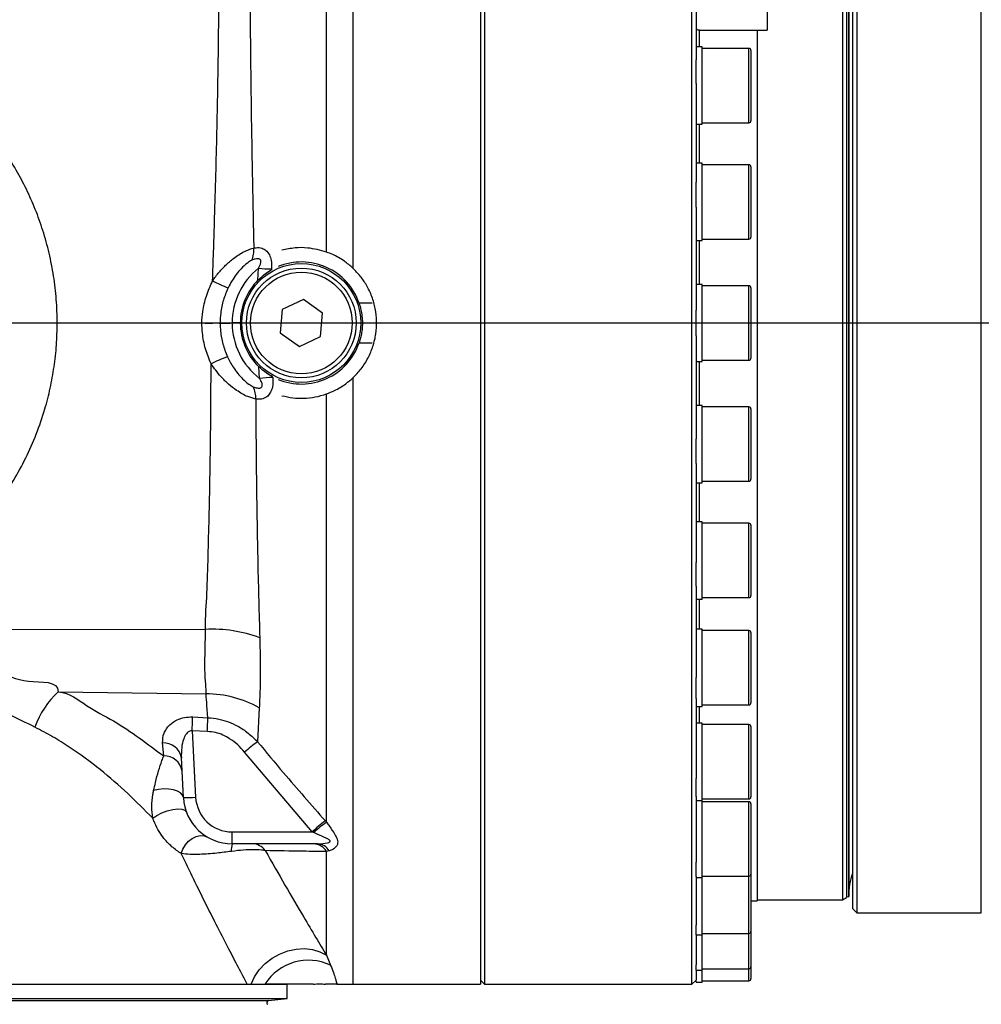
# Model space of a CAD drawing. Extents: x 0 to 16820, y 0 to 11880.
# Tile 76 of 84: x 11017 to 11253, y 6234 to 6476. Entities that reach past the tile are written whole.
import ezdxf

# ---------------------------------------------------------------- set-up
doc = ezdxf.new("R2010")
doc.units = 0
doc.header["$LTSCALE"] = 20
doc.layers.get('0').update_dxf_attribs({"linetype": 'CONTINUOUS'})
doc.styles.add('SLDTEXTSTYLE0', font='TXT', dxfattribs={"width": 0.605})
doc.dimstyles.new('SLDDIMSTYLE0', dxfattribs={"dimtxt": 100, "dimasz": 100, "dimexe": 0, "dimexo": 0.0625, "dimgap": 25, "dimtad": 1, "dimdec": 1, "dimrnd": 1e-09, "dimzin": 12, "dimtxsty": 'SLDTEXTSTYLE0', "dimsah": 1, "dimcen": 0, "dimazin": 3, "dimtfac": 1, "dimtofl": 0, "dimtmove": 0, "dimatfit": 3, "dimtolj": 1, "dimtzin": 12})
doc.dimstyles.new('SLDDIMSTYLE1', dxfattribs={"dimtxt": 100, "dimasz": 100, "dimexe": 0, "dimexo": 0.0625, "dimgap": 25, "dimtad": 1, "dimdec": 4, "dimlfac": 20, "dimzin": 12, "dimtxsty": 'SLDTEXTSTYLE0', "dimsah": 1, "dimcen": 0.09, "dimadec": 1, "dimazin": 3, "dimtfac": 1, "dimtofl": 0, "dimtmove": 0, "dimatfit": 3, "dimtolj": 1, "dimtzin": 12})

# ---------------------------------------------------------------- blocks, each defined once
blk = doc.blocks.new('_D_1')
at = {"color": 7, "linetype": 'CONTINUOUS'}
blk.add_line((11867.49, 8642.4), (8366, 6401.82), dxfattribs=at)
blk.add_solid([(11867.49, 8642.4), (11775.17, 8601.13), (11791.34, 8575.86)], dxfattribs=at)
at = {"color": 7, "linetype": 'CONTINUOUS', "insert": (9875.65, 7520.81), "char_height": 100, "attachment_point": 1, "rotation": 32.6149, "style": 'SLDTEXTSTYLE0'}
blk.add_mtext('R4157', dxfattribs=at)
blk = doc.blocks.new('_D_2')
at = {"color": 7, "linetype": 'CONTINUOUS'}
for p, q in [((4232.76, 7130.62), (3693.35, 7225.73)), ((8406, 6401.82), (13110.72, 6401.82))]:
    blk.add_line(p, q, dxfattribs=at)
blk.add_arc((8366, 6401.82), 4714.73, 0, 170, dxfattribs=at)
for points in [[(3722.9, 7220.52), (3756.05, 7316.05), (3726.56, 7321.58)], [(13080.72, 6401.82), (13094.66, 6501.97), (13064.66, 6501.66)]]:
    blk.add_solid(points, dxfattribs=at)
at = {"color": 7, "linetype": 'CONTINUOUS', "insert": (8646.6, 11239.4), "char_height": 100, "attachment_point": 1, "rotation": 355, "style": 'SLDTEXTSTYLE0'}
blk.add_mtext('170°', dxfattribs=at)
blk = doc.blocks.new('_D_3')
at = {"color": 7, "linetype": 'CONTINUOUS'}
for p, q in [((8406, 6401.82), (13085.4, 6401.82)), ((4232.76, 5673.02), (3718.3, 5582.3))]:
    blk.add_line(p, q, dxfattribs=at)
blk.add_arc((8366, 6401.82), 4689.4, 190, 0, dxfattribs=at)
for points in [[(13055.4, 6401.82), (13039.33, 6301.99), (13069.33, 6301.67)], [(3747.84, 5587.51), (3751.51, 5486.46), (3781, 5491.99)]]:
    blk.add_solid(points, dxfattribs=at)
at = {"color": 7, "linetype": 'CONTINUOUS', "insert": (8621.93, 1846.3), "char_height": 100, "attachment_point": 1, "rotation": 5, "style": 'SLDTEXTSTYLE0'}
blk.add_mtext('170°', dxfattribs=at)

msp = doc.modelspace()

# ---------------------------------------------------------------- linework, layer by layer
at = {"color": 8, "linetype": 'CONTINUOUS'}
for p, q in [((11092.2087146, 6419.2457309), (11092.2087146, 6563.4802429)), ((11098.6367179, 6564.3197893), (11098.6367179, 6415.328604)), ((11253.1128837, 6401.8197952), (11253.1128837, 6546.819791)), ((11220.0916721, 6260.8447073), (11220.0916721, 6504.2497738)), ((11183.7969733, 6473.8298951), (11183.7969733, 6469.6790202)), ((11195.996852, 6451.7393781), (11195.996852, 6469.3140163)), ((11195.996852, 6451.0440192), (11195.996852, 6451.7393781)), ((11183.7969733, 6450.6790189), (11183.7969733, 6441.0710706)), ((11195.996852, 6422.4360695), (11195.996852, 6440.7060704)), ((11183.7969733, 6422.0710693), (11183.7969733, 6411.3197949)), ((11075.3022147, 6412.3376532), (11075.4559947, 6415.2619474)), ((11078.6698772, 6415.0980635), (11078.657241, 6414.9013812)), ((11195.996852, 6392.6847948), (11195.996852, 6410.9547956)), ((11066.0313083, 6401.7929853), (11066.0310699, 6401.793018)), ((11253.1128837, 6256.8197994), (11253.1128837, 6401.8197952)), ((11075.7425739, 6388.208432), (11075.5303813, 6391.0749982)), ((11183.7969733, 6392.3197955), (11183.7969733, 6381.5685211)), ((11078.9462043, 6388.5802392), (11078.9564563, 6388.4610579)), ((11098.6367179, 6388.3109864), (11098.6367179, 6239.3198012)), ((11092.2087146, 6279.1112511), (11092.2087146, 6384.3938595)), ((11195.996852, 6362.9335201), (11195.996852, 6381.2035209)), ((11183.7969733, 6362.5685199), (11183.7969733, 6352.9605715)), ((11195.996852, 6334.3255742), (11195.996852, 6352.5955713)), ((11183.7969733, 6333.9605702), (11183.7969733, 6326.5953361)), ((10974.2413474, 6326.5477492), (11062.4350024, 6326.529987)), ((11195.996852, 6307.9603313), (11195.996852, 6326.2303321)), ((11026.2409164, 6311.2079351), (11062.6059486, 6310.6903358)), ((11075.6522132, 6307.2514309), (11075.2204372, 6298.9056109)), ((11183.7969733, 6307.5953348), (11183.7969733, 6303.4860118)), ((11059.2916919, 6305.0076289), (11063.0227042, 6304.8056437)), ((11062.8884746, 6301.4298154), (11059.1546012, 6301.5768974)), ((11059.1546012, 6301.5768974), (11060.0093318, 6285.2702437)), ((11195.996852, 6284.8510145), (11195.996852, 6303.1210078)), ((11052.1672679, 6295.4051717), (11051.8847419, 6298.5994963)), ((11088.6436416, 6276.7412661), (11072.0063163, 6296.3623478)), ((11195.996852, 6265.8856808), (11195.996852, 6284.1556816)), ((11091.8577624, 6279.5134781), (11092.2087146, 6279.1112511)), ((11068.996997, 6276.7412661), (11088.6436416, 6276.7412661)), ((11068.996997, 6273.8197891), (11068.996997, 6276.7412661)), ((11088.9948322, 6276.5888421), (11088.6436416, 6276.7412661)), ((11092.8731872, 6272.0884381), (11092.2087146, 6271.8980311)), ((11092.2087146, 6246.4127688), (11092.2087146, 6271.8980311)), ((11195.996852, 6251.7931609), (11195.996852, 6265.8856808)), ((11195.996852, 6243.1150375), (11195.996852, 6251.7931609)), ((11092.2087146, 6246.4127688), (11093.1805087, 6243.9676969)), ((11195.996852, 6240.1847987), (11195.996852, 6243.1150375)), ((10853.5934402, 6235.3167681), (11077.9419852, 6235.3167681))]:
    msp.add_line(p, q, dxfattribs=at)
at = {"color": 7, "linetype": 'CONTINUOUS'}
for p, q in [((11218.9968539, 6504.2497738), (11218.9968539, 6260.0698023)), ((11219.9970199, 6504.2497738), (11219.9970199, 6260.6471477)), ((11220.5668403, 6504.2497738), (11220.5668403, 6260.8679532)), ((11220.5668403, 6260.8197926), (11220.5668403, 6504.2497738)), ((11221.4969112, 6257.8198014), (11221.4969112, 6504.2497738)), ((11222.4968387, 6504.2497738), (11222.4968387, 6256.8197994)), ((11130.9970332, 6483.7115927), (11130.9970332, 6239.3198012)), ((11181.9969131, 6239.3198012), (11181.9969131, 6483.7115927)), ((11182.9968406, 6483.7229548), (11182.9968406, 6466.503024)), ((11200.4970027, 6481.0332878), (11200.4970027, 6473.8197921)), ((11129.9968673, 6480.1696388), (11129.9968673, 6239.3198012)), ((11183.9970065, 6473.8197921), (11200.4970027, 6473.8197921)), ((11197.9969455, 6473.8197921), (11197.9969455, 6259.8197906)), ((11184.4969703, 6469.6790202), (11182.9968406, 6469.6790202)), ((11184.4969703, 6450.6790189), (11184.4969703, 6469.6790202)), ((11195.996852, 6469.3140163), (11184.4969703, 6469.3140163)), ((11196.4968158, 6468.8140152), (11196.4968158, 6452.2013178)), ((11182.9968406, 6460.7201031), (11182.9968406, 6466.503024)), ((11182.9968406, 6460.7201031), (11182.9968406, 6436.3905227)), ((11196.4968158, 6452.2013178), (11196.4968158, 6451.5440202)), ((11182.9968406, 6450.6790189), (11184.4969703, 6450.6790189)), ((11184.4969703, 6451.0440192), (11195.996852, 6451.0440192)), ((11184.4969703, 6441.0710706), (11182.9968406, 6441.0710706)), ((11184.4969703, 6422.0710693), (11184.4969703, 6441.0710706)), ((11195.996852, 6440.7060704), (11184.4969703, 6440.7060704)), ((11196.4968158, 6440.2060694), (11196.4968158, 6423.1019875)), ((11182.9968406, 6430.2514082), (11182.9968406, 6436.3905227)), ((11182.9968406, 6430.2514082), (11182.9968406, 6404.9494889)), ((11184.4969703, 6422.4360695), (11195.996852, 6422.4360695)), ((11196.4968158, 6423.1019875), (11196.4968158, 6422.9360687)), ((11182.9968406, 6422.0710693), (11184.4969703, 6422.0710693)), ((11184.4969703, 6411.3197949), (11182.9968406, 6411.3197949)), ((11184.4969703, 6392.3197955), (11184.4969703, 6411.3197949)), ((11195.996852, 6410.9547956), (11184.4969703, 6410.9547956)), ((11196.4968158, 6410.4547946), (11196.4968158, 6393.1847949)), ((11086.4892913, 6407.57226), (11081.2612487, 6405.1224795)), ((11091.2249995, 6404.2695757), (11086.4892913, 6407.57226)), ((11103.4282161, 6406.6942184), (11100.1828624, 6406.6942184)), ((11081.2612487, 6405.1224795), (11080.7689143, 6399.3700148)), ((11090.7324268, 6398.5171109), (11091.2249995, 6404.2695757)), ((11182.9968406, 6398.6901015), (11182.9968406, 6404.9494889)), ((11025.9970142, 6401.8197952), (11061.5585757, 6401.8197952)), ((11061.5585757, 6401.8197952), (11061.559291, 6401.8197952)), ((11068.9972354, 6401.8197952), (11068.996997, 6401.8197952)), ((11070.996852, 6401.8197952), (11068.9972354, 6401.8197952)), ((11080.7689143, 6399.3700148), (11085.5046226, 6396.0673305)), ((11085.5046226, 6396.0673305), (11090.7324268, 6398.5171109)), ((11182.9968406, 6398.6901015), (11182.9968406, 6373.3881822)), ((11100.1828624, 6396.9453721), (11103.4282161, 6396.9453721)), ((11182.9968406, 6392.3197955), (11184.4969703, 6392.3197955)), ((11184.4969703, 6392.6847948), (11195.996852, 6392.6847948)), ((11184.4969703, 6381.5685211), (11182.9968406, 6381.5685211)), ((11184.4969703, 6381.3859819), (11184.4969703, 6381.5685211)), ((11184.4969703, 6362.5685199), (11184.4969703, 6381.3859819)), ((11195.996852, 6381.2035209), (11184.4969703, 6381.2035209)), ((11196.4968158, 6380.7035217), (11196.4968158, 6363.4335211)), ((11182.9968406, 6367.2490677), (11182.9968406, 6373.3881822)), ((11182.9968406, 6367.2490677), (11182.9968406, 6342.9194874)), ((11182.9968406, 6362.5685199), (11184.4969703, 6362.5685199)), ((11184.4969703, 6362.9335201), (11195.996852, 6362.9335201)), ((11184.4969703, 6352.9605715), (11182.9968406, 6352.9605715)), ((11184.4969703, 6352.2374256), (11184.4969703, 6352.9605715)), ((11195.996852, 6352.5955713), (11184.4969703, 6352.5955713)), ((11184.4969703, 6333.9605702), (11184.4969703, 6352.2374256)), ((11196.4968158, 6352.0955703), (11196.4968158, 6334.8255752)), ((11182.9968406, 6337.1365665), (11182.9968406, 6342.9194874)), ((11182.9968406, 6337.1365665), (11182.9968406, 6314.7142975)), ((11182.9968406, 6333.9605702), (11184.4969703, 6333.9605702)), ((11184.4969703, 6334.3255742), (11195.996852, 6334.3255742)), ((11184.4969703, 6326.5953361), (11182.9968406, 6326.5953361)), ((11184.4969703, 6324.9942957), (11184.4969703, 6326.5953361)), ((11195.996852, 6326.2303321), (11184.4969703, 6326.2303321)), ((11196.4968158, 6325.7303311), (11196.4968158, 6308.4603323)), ((11184.4969703, 6307.5953348), (11184.4969703, 6324.9942957)), ((11182.9968406, 6309.5098062), (11182.9968406, 6314.7142975)), ((11182.9968406, 6309.5098062), (11182.9968406, 6289.8565231)), ((11182.9968406, 6307.5953348), (11184.4969703, 6307.5953348)), ((11184.4969703, 6307.9603313), (11195.996852, 6307.9603313)), ((11184.4969703, 6303.4860118), (11182.9968406, 6303.4860118)), ((11184.4969703, 6300.7035254), (11184.4969703, 6303.4860118)), ((11195.996852, 6303.1210078), (11184.4969703, 6303.1210078)), ((11196.4968158, 6302.6210143), (11196.4968158, 6285.351008)), ((11184.4969703, 6284.4860105), (11184.4969703, 6300.7035254)), ((11057.013364, 6285.1917668), (11056.500764, 6294.9730529)), ((11182.9968406, 6285.4304685), (11182.9968406, 6289.8565231)), ((11182.9968406, 6285.4304685), (11182.9968406, 6269.3014292)), ((11182.9968406, 6284.4860105), (11184.4969703, 6284.4860105)), ((11184.4969703, 6284.8510145), (11195.996852, 6284.8510145)), ((11184.4969703, 6280.298598), (11184.4969703, 6284.4860105)), ((11195.996852, 6284.1556816), (11184.4969703, 6284.1556816)), ((11196.4968158, 6283.6556806), (11196.4968158, 6266.3856743)), ((11184.4969703, 6265.5206768), (11184.4969703, 6280.298598)), ((11089.9911834, 6273.8197891), (11068.996997, 6273.8197891)), ((11182.9968406, 6265.8239006), (11182.9968406, 6269.3014292)), ((11182.9968406, 6265.8239006), (11182.9968406, 6253.8389562)), ((11182.9968406, 6265.5206768), (11184.4969703, 6265.5206768)), ((11184.4969703, 6265.8856808), (11195.996852, 6265.8856808)), ((11184.4969703, 6264.5636646), (11184.4969703, 6265.5206768)), ((11196.4968158, 6266.3856743), (11196.4968158, 6252.2931694)), ((11184.4969703, 6251.4281718), (11184.4969703, 6264.5636646)), ((11218.9968539, 6260.0698023), (11219.9970199, 6260.6471477)), ((11220.0916721, 6260.8447073), (11220.5668403, 6260.8197926)), ((11196.4968158, 6259.8197906), (11197.9969455, 6259.8197906)), ((11197.9969455, 6260.0698023), (11218.9968539, 6260.0698023)), ((11221.4969112, 6257.8198014), (11222.4968387, 6256.8197994)), ((11222.4968387, 6256.8197994), (11253.1128837, 6256.8197994)), ((11182.9968406, 6251.4435945), (11182.9968406, 6253.8389562)), ((11182.9968406, 6251.4281718), (11184.4969703, 6251.4281718)), ((11182.9968406, 6251.4281718), (11182.9968406, 6244.0632878)), ((11184.4969703, 6251.7931609), (11195.996852, 6251.7931609)), ((11184.4969703, 6242.7500336), (11184.4969703, 6251.4281718)), ((11196.4968158, 6252.2065489), (11196.4968158, 6243.615046)), ((11182.9968406, 6242.7500336), (11182.9968406, 6244.0632878)), ((11196.4968158, 6243.615046), (11196.4968158, 6240.6847923)), ((11182.9968406, 6242.7500336), (11184.4969703, 6242.7500336)), ((11182.9968406, 6242.7500336), (11182.9968406, 6240.3501271)), ((11184.4969703, 6243.1150375), (11195.996852, 6243.1150375)), ((11184.4969703, 6239.8197947), (11184.4969703, 6242.7500336)), ((10842.9237319, 6239.3198012), (11082.4969722, 6239.3198012)), ((11082.4969722, 6235.8198015), (11082.4969722, 6239.3198012)), ((11098.6367179, 6239.3198012), (11129.9968673, 6239.3198012)), ((11129.9968673, 6240.3197883), (11130.9970332, 6239.3198012)), ((11130.9970332, 6239.3198012), (11181.9969131, 6239.3198012)), ((11181.9969131, 6239.3198012), (11182.9968406, 6240.3197883)), ((11182.9968406, 6239.8197947), (11182.9968406, 6240.3197883)), ((11182.9968406, 6239.8197947), (11184.4969703, 6239.8197947)), ((11184.4969703, 6240.1847987), (11195.996852, 6240.1847987)), ((10851.6150428, 6235.8198015), (11082.4969722, 6235.8198015)), ((11077.9419852, 6235.3167681), (11082.4969722, 6235.8198015))]:
    msp.add_line(p, q, dxfattribs=at)
at = {"color": 7, "linetype": 'CONTINUOUS', "flags": 128}
for points in [[(11182.9968406, 6474.3197931), (11183.0161525, 6474.2222501), (11183.0731345, 6474.1284548), (11183.1654025, 6474.0420131), (11183.289857, 6473.9662407), (11183.4412528, 6473.9040582), (11183.6143447, 6473.8578571), (11183.8017417, 6473.8294034), (11183.9970065, 6473.8197921)], [(11219.9970199, 6260.8653305), (11220.0363589, 6260.8527987), (11220.0916721, 6260.8447073)]]:
    msp.add_lwpolyline(points, dxfattribs=at)
at = {"color": 8, "linetype": 'CONTINUOUS', "flags": 128}
for points in [[(11059.1546012, 6301.5768974), (11059.1736747, 6302.0546435), (11059.1922713, 6302.5267942), (11059.2106296, 6302.9890133), (11059.228511, 6303.4370391), (11059.2456771, 6303.8667588), (11059.262128, 6304.2742236), (11059.2773868, 6304.6556859), (11059.2916919, 6305.0076289)], [(11062.8884746, 6301.4298154), (11062.9068328, 6301.8979205), (11062.925191, 6302.3607431), (11062.9430724, 6302.8141929), (11062.960477, 6303.2542689), (11062.9774047, 6303.6770894), (11062.9933788, 6304.0789215), (11063.0086375, 6304.4562115), (11063.0227042, 6304.8056437)], [(11057.013364, 6285.1917668), (11056.8223907, 6285.7781871), (11056.3238574, 6286.3102926), (11055.5494739, 6286.754012), (11054.5493079, 6287.080936), (11053.3872558, 6287.2701137), (11052.1374656, 6287.3094304), (11050.8802844, 6287.1963827), (11049.6960593, 6286.9381978)], [(11049.4757606, 6280.094981), (11050.4859401, 6280.8079495), (11051.7073585, 6281.4417182), (11053.0408336, 6281.9448186), (11054.377885, 6282.2763546), (11055.6100322, 6282.4094071), (11056.6371394, 6282.3331578), (11057.3755218, 6282.0538057), (11057.7655746, 6281.5940379)], [(11056.4990951, 6271.4093922), (11056.9067908, 6272.5248186), (11057.5171424, 6273.5606132), (11058.2948638, 6274.4568883), (11059.1948939, 6275.1618473), (11060.1652576, 6275.6347059), (11061.1496879, 6275.8481352), (11062.0912028, 6275.7897823), (11062.9356815, 6275.4630296)], [(11073.6392451, 6239.3198012), (11074.4868232, 6241.1342262), (11075.6550742, 6242.8346722), (11077.1063281, 6244.3666606), (11078.7943317, 6245.6811218), (11080.6649638, 6246.7359452), (11082.6583816, 6247.4973349), (11084.7104503, 6247.9409127), (11086.7558433, 6248.0524628), (11088.728757, 6247.8284238), (11090.5660106, 6247.2759484), (11092.2087146, 6246.4127688)]]:
    msp.add_lwpolyline(points, dxfattribs=at)
at = {"color": 8, "linetype": 'CONTINUOUS'}
msp.add_circle((11085.9969283, 6401.8197952), 14.6, dxfattribs=at)
at = {"color": 7, "linetype": 'CONTINUOUS'}
for radius in [13.5, 12.5]:
    msp.add_circle((11085.9969283, 6401.8197952), radius, dxfattribs=at)
for centre, radius, start, end in [((8365.9969283, 6401.8197952), 4157, 190, 170), ((11195.9969283, 6468.8140187), 0.5, 0.000000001, 90), ((11195.9969283, 6451.5440187), 0.5, 270, 359.999999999), ((11195.9969283, 6440.2060693), 0.5, 0.000000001, 90), ((11195.9969283, 6422.9360693), 0.5, 270, 359.999999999), ((11085.9969283, 6401.8197952), 15, 18.963244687, 112.483841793), ((11085.9969283, 6401.8197952), 15, 135.477399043, 180), ((11195.9969283, 6410.4547952), 0.5, 0.000000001, 90), ((11085.9969283, 6401.8197952), 15, 180, 225.751467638), ((11085.9969283, 6401.8197952), 15, 247.516158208, 341.036755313), ((11195.9969283, 6393.1847952), 0.5, 270, 359.999999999), ((11195.9969283, 6380.7035211), 0.5, 0.000000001, 90), ((11195.9969283, 6363.4335211), 0.5, 270, 359.999999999), ((11195.9969283, 6352.0955718), 0.5, 0.000000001, 90), ((11195.9969283, 6334.8255718), 0.5, 270, 359.999999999), ((11195.9969283, 6325.7303347), 0.5, 0.000000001, 90), ((11195.9969283, 6308.4603347), 0.5, 270, 359.999999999), ((11195.9969283, 6302.6210111), 0.5, 0.000000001, 90), ((11068.9969283, 6285.8197952), 12, 183, 270), ((11195.9969283, 6285.3510111), 0.5, 270, 359.999999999), ((11195.9969283, 6283.6556793), 0.5, 0.000000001, 90), ((11195.9969283, 6266.3856793), 0.5, 270, 359.999999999), ((11195.9969283, 6252.2931665), 0.5, 270, 359.999999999), ((11195.9969283, 6243.61504), 0.5, 270, 359.999999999), ((11195.9969283, 6240.6847952), 0.5, 270, 359.999999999), ((11077.9969283, 6234.8197952), 0.5, 96.301957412, 242.846875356)]:
    msp.add_arc(centre, radius, start, end, dxfattribs=at)
at = {"color": 8, "linetype": 'CONTINUOUS'}
for centre, radius, start, end in [((11068.5445669, 6419.6635644), 5.7949922, 335.16196698, 5.703562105), ((11085.9969283, 6401.9244937), 17, 128.320360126, 180.352871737), ((11082.8746106, 6529.1511698), 114.1305868, 266.273082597, 267.888664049), ((11087.3245012, 6458.771267), 52.0273462, 243.578452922, 248.190161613), ((11085.9969283, 6401.767438), 17, 179.823538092, 232.900442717), ((11090.3913182, 6335.0915845), 62.6495621, 111.10945508, 115.108391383), ((11068.8520976, 6383.5232108), 5.9440526, 356.24887871, 26.241315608), ((11095.2448098, 6160.6725283), 228.3701483, 94.090057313, 94.898882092), ((11064.0466898, 6293.0787387), 33.4900515, 69.499410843, 92.758388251), ((11041.0862455, 6295.2504452), 21.7950747, 132.932187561, 160.637707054), ((11062.3879551, 6283.3968956), 27.2943107, 60.923855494, 89.542386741), ((11052.1676073, 6294.2085101), 4.4000878, 10.006288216, 93.685875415), ((11167.2274584, 6179.3265307), 150.8789196, 127.575549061, 129.132037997), ((11052.3117709, 6290.9913425), 4.4161939, 9.037532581, 91.875119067), ((11057.7607911, 6313.8845578), 28.7025244, 268.507822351, 274.493125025), ((11068.9969283, 6285.7412644), 9, 183, 270), ((11186.6753343, 6166.3320191), 147.6496346, 129.954533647, 131.601676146), ((11120.3025321, 6240.0073539), 48.1495313, 125.69499136, 130.558052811), ((11074.7110554, 6272.2417297), 5.9279622, 164.561371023, 182.679150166), ((11073.851258, 6269.7377797), 4.0827527, 36.261601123, 88.906656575), ((11088.8629803, 6269.951012), 3.8710233, 30.196868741, 88.04805662), ((11089.8389568, 6270.3020284), 3.5210529, 30.487542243, 87.522144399), ((11087.7395707, 6232.5625135), 12.6365349, 64.496134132, 147.673574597)]:
    msp.add_arc(centre, radius, start, end, dxfattribs=at)
for points, knots in [([(11073.7205459, 6521.978028), (11073.67344, 6520.0619145), (11073.5792279, 6516.229679), (11073.4684715, 6509.2086994), (11073.3933479, 6500.9105239), (11073.366142, 6491.1494482), (11073.3924853, 6480.7486738), (11073.4683031, 6470.1975584), (11073.5864803, 6459.6216603), (11073.7382854, 6449.1365716), (11073.9266625, 6438.3717671), (11074.1198087, 6428.7059924), (11074.2571334, 6422.6207229), (11074.3108703, 6420.2394801)], [0, 0, 0, 0, 0.0788251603, 0.1576506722, 0.2613379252, 0.3653933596, 0.4694466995, 0.5731335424, 0.6649641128, 0.7570508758, 0.8491356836, 0.9409648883, 1, 1, 1, 1]), ([(11064.1737891, 6412.1784641), (11064.3373526, 6416.9208285), (11064.6250291, 6425.2617269), (11064.9680851, 6436.9875292), (11065.2309079, 6447.4730475), (11065.4451778, 6457.7671799), (11065.5978528, 6467.218384), (11065.6908044, 6475.7605308), (11065.7366491, 6483.4700718), (11065.7491511, 6490.9082529), (11065.7188643, 6495.5671154), (11065.7037212, 6497.8965072)], [0, 0, 0, 0, 0.15027067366, 0.26429694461, 0.37832214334, 0.49499441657, 0.61166566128, 0.70793491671, 0.80420457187, 0.9021039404, 1, 1, 1, 1]), ([(11064.1737891, 6412.1784641), (11064.6996675, 6412.909404), (11065.7428244, 6414.3593305), (11067.602745, 6416.2738822), (11069.7874529, 6418.0921758), (11072.0989282, 6419.5728972), (11073.651298, 6420.0407138), (11074.3108703, 6420.2394801)], [0, 0, 0, 0, 0.1935224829, 0.3838801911, 0.5740168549, 0.819007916, 1, 1, 1, 1]), ([(11074.3108703, 6420.2394801), (11074.4971078, 6420.2743387), (11075.1777877, 6420.4017434), (11076.2253451, 6420.3080159), (11077.3692766, 6419.7000684), (11078.191865, 6418.6689635), (11078.5216446, 6417.610462), (11078.7068187, 6416.4279542), (11078.6868733, 6415.7099231), (11078.6698772, 6415.0980635)], [0, 0, 0, 0, 0.0782524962, 0.28600511, 0.4348897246, 0.6056174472, 0.7705507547, 0.8044782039, 1, 1, 1, 1]), ([(11075.4559947, 6415.2619474), (11075.7041349, 6415.7143302), (11076.0071713, 6416.2667943), (11076.077571, 6416.9559405), (11076.0231489, 6417.2314918), (11075.885906, 6417.4308313), (11075.6536022, 6417.579139), (11075.2359372, 6417.6608721), (11074.5806662, 6417.5666639), (11074.0808671, 6417.3497324), (11073.8035155, 6417.2293514)], [0, 0, 0, 0, 0.3119362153, 0.3809462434, 0.4387331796, 0.4968851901, 0.5487320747, 0.6370808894, 0.7986067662, 1, 1, 1, 1]), ([(11073.8035155, 6417.2293514), (11073.4413224, 6417.0157386), (11072.5027781, 6416.4622079), (11070.7833118, 6414.8195102), (11069.1784617, 6412.7527129), (11068.3040355, 6411.0646619), (11067.9949237, 6410.4679319)], [0, 0, 0, 0, 0.144654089, 0.3748393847, 0.7790042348, 1, 1, 1, 1]), ([(11061.559291, 6401.8197952), (11061.559291, 6401.8198152), (11061.5592903, 6402.7556482), (11061.7805725, 6404.9937988), (11062.5270116, 6408.5248768), (11063.6198641, 6410.9495103), (11064.1737891, 6412.1784641)], [0, 0, 0, 0, 0.000005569, 0.2607320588, 0.6252934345, 1, 1, 1, 1]), ([(11067.9949237, 6410.4679319), (11067.5775023, 6409.4786954), (11066.7312894, 6407.4732766), (11066.128955, 6404.5214301), (11066.0604286, 6402.6066647), (11066.0313083, 6401.7929853)], [0, 0, 0, 0, 0.3588928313, 0.72756155, 1, 1, 1, 1]), ([(11063.8071014, 6391.8211803), (11063.311347, 6393.0227485), (11062.3059138, 6395.4596335), (11061.6862565, 6398.8691615), (11061.5585754, 6401.010494), (11061.5585757, 6401.8197752), (11061.5585757, 6401.8197952)], [0, 0, 0, 0, 0.3770815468, 0.7647542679, 0.9999941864, 1, 1, 1, 1]), ([(11066.0310699, 6401.793018), (11066.0310699, 6401.7930041), (11066.0310696, 6401.1310763), (11066.1265072, 6399.3981348), (11066.6128098, 6396.5852228), (11067.4193767, 6394.5620499), (11067.8280307, 6393.5369922)], [0, 0, 0, 0, 0.0000049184, 0.2334497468, 0.6116208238, 1, 1, 1, 1]), ([(11067.8280307, 6393.5369922), (11068.2850303, 6392.6397318), (11069.290891, 6390.6648526), (11071.1523581, 6388.4182467), (11072.8851915, 6386.8581263), (11073.8218598, 6386.3482709), (11074.1835548, 6386.15139)], [0, 0, 0, 0, 0.3016104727, 0.6638476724, 0.8701946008, 1, 1, 1, 1]), ([(11062.4350024, 6326.529987), (11062.4350024, 6326.5300044), (11062.4350021, 6329.889611), (11062.8486884, 6335.1381761), (11063.0791022, 6344.5826885), (11063.3506488, 6353.9556201), (11063.5458737, 6363.6218796), (11063.6919068, 6373.455857), (11063.7810286, 6382.8694863), (11063.7989552, 6389.0243088), (11063.8071014, 6391.8211803)], [0, 0, 0, 0, 0.0000007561, 0.146124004, 0.2928841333, 0.4388522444, 0.5854817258, 0.7313652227, 0.8779271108, 1, 1, 1, 1]), ([(11074.7834159, 6383.1343351), (11074.1279269, 6383.3005903), (11072.5871388, 6383.6913887), (11070.2702749, 6385.0623385), (11068.0681807, 6386.7763566), (11065.851578, 6388.9096399), (11064.57794, 6390.7234286), (11063.8071014, 6391.8211803)], [0, 0, 0, 0, 0.1651870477, 0.38828756, 0.5612895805, 0.734481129, 1, 1, 1, 1]), ([(11074.1835548, 6386.15139), (11074.4958359, 6386.030526), (11074.9827229, 6385.8420833), (11075.5779585, 6385.7986172), (11075.9235869, 6385.8621249), (11076.1462584, 6385.9724411), (11076.3069389, 6386.1526011), (11076.3900792, 6386.3914781), (11076.3876879, 6386.8935523), (11076.1285399, 6387.5228687), (11075.8550409, 6388.0086649), (11075.7425739, 6388.208432)], [0, 0, 0, 0, 0.2258663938, 0.3521551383, 0.4153938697, 0.4793453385, 0.5315703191, 0.5872724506, 0.6501130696, 0.8561209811, 1, 1, 1, 1]), ([(11078.9564563, 6388.4610579), (11078.9776252, 6388.1315246), (11079.0370132, 6387.2070427), (11078.8858844, 6385.8205221), (11078.3355071, 6384.5015721), (11077.4452721, 6383.5377423), (11076.2057019, 6383.010838), (11075.2569846, 6383.0932151), (11074.7834159, 6383.1343351)], [0, 0, 0, 0, 0.1070066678, 0.3001995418, 0.4500904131, 0.6011406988, 0.80090249, 1, 1, 1, 1]), ([(11074.7834159, 6383.1343351), (11074.7837326, 6383.0597576), (11074.7985923, 6379.5599252), (11074.8443017, 6372.6636424), (11074.9502232, 6362.5645545), (11075.0967581, 6352.6421408), (11075.2830139, 6342.9484328), (11075.5059194, 6333.496882), (11075.6856238, 6327.4641656), (11075.7754756, 6324.447818)], [0, 0, 0, 0, 0.0036149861, 0.1696468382, 0.335679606, 0.5017372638, 0.6677968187, 0.8338989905, 1, 1, 1, 1]), ([(10974.2413474, 6326.5477492), (10974.2413474, 6326.5477442), (10974.2413449, 6322.7562694), (10986.9363664, 6325.062961), (10994.7634729, 6320.7875485), (11003.7693336, 6318.4950358), (11011.6910349, 6316.4258538), (11017.8558796, 6312.9447084), (11026.24092, 6314.0083351), (11026.2409164, 6311.2079425), (11026.2409164, 6311.2079351)], [0, 0, 0, 0, 0.00000026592, 0.2029794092, 0.4066927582, 0.55356212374, 0.70079096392, 0.8500789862, 0.99999960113, 1, 1, 1, 1]), ([(11062.6059486, 6310.6903358), (11062.6059486, 6310.6903507), (11062.605949, 6312.3496179), (11062.3440507, 6314.2319069), (11062.2396659, 6319.8386316), (11062.4350027, 6323.2854497), (11062.4350024, 6326.5299696), (11062.4350024, 6326.529987)], [0, 0, 0, 0, 0.000002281, 0.2539900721, 0.5033491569, 0.9999973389, 1, 1, 1, 1]), ([(11020.5238773, 6302.476391), (11018.3680091, 6303.534251), (11014.0495964, 6305.653247), (11007.3027309, 6308.8023432), (11000.4113585, 6312.010418), (10992.4871072, 6315.6976044), (10983.4878958, 6319.890217), (10976.756317, 6323.0122589), (10973.3811332, 6324.5776369)], [0, 0, 0, 0, 0.14714646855, 0.29474862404, 0.44200399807, 0.58970268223, 0.79427874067, 1, 1, 1, 1]), ([(11075.7754756, 6324.447818), (11075.8451821, 6321.4469042), (11075.9500761, 6316.9311397), (11075.8376581, 6311.2981108), (11075.7140833, 6308.6015265), (11075.6522132, 6307.2514309)], [0, 0, 0, 0, 0.497278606, 0.7483030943, 1, 1, 1, 1]), ([(11026.2409164, 6311.2079351), (11026.2409958, 6311.2079276), (11029.1548847, 6310.9347644), (11033.0284385, 6307.5106471), (11039.9772904, 6304.1400531), (11046.2277133, 6299.8493381), (11050.1853641, 6296.888096), (11052.1672679, 6295.4051717)], [0, 0, 0, 0, 0.0000067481, 0.2474212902, 0.4960221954, 0.7476190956, 1, 1, 1, 1]), ([(11063.0227042, 6304.8056437), (11062.8143285, 6307.5005223), (11062.6059465, 6310.195482), (11062.6059486, 6310.6903209), (11062.6059486, 6310.6903358)], [0, 0, 0, 0, 0.9999698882, 1, 1, 1, 1]), ([(11051.8847419, 6298.5994963), (11051.9154727, 6299.404362), (11051.9604386, 6300.5820561), (11052.7783722, 6302.0611849), (11053.7612487, 6303.2282817), (11055.242925, 6304.2578966), (11057.2507418, 6304.9679132), (11058.6063423, 6304.9942924), (11059.2916919, 6305.0076289)], [0, 0, 0, 0, 0.271538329, 0.3973197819, 0.5229550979, 0.7122012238, 0.8544978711, 1, 1, 1, 1]), ([(11063.0227042, 6304.8056437), (11063.9336363, 6304.723606), (11065.6592313, 6304.5682005), (11068.1248882, 6303.8178901), (11070.5530593, 6302.6950614), (11072.9955753, 6301.0910741), (11074.4724483, 6299.6403541), (11075.2204372, 6298.9056109)], [0, 0, 0, 0, 0.1967803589, 0.3727645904, 0.5526856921, 0.7734496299, 1, 1, 1, 1]), ([(11049.4757606, 6280.094981), (11047.462061, 6282.1351462), (11043.425762, 6286.2244933), (11036.6078338, 6292.1546797), (11030.3339129, 6296.7746798), (11024.8880198, 6300.183234), (11021.978537, 6301.712034), (11020.5238773, 6302.476391)], [0, 0, 0, 0, 0.2462450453, 0.4935784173, 0.7454836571, 0.8727489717, 1, 1, 1, 1]), ([(11059.1546012, 6301.5768974), (11059.0352142, 6301.5885755), (11058.771455, 6301.6143757), (11058.4169528, 6301.4860798), (11058.0549419, 6301.2421253), (11057.5233794, 6300.6587826), (11056.9275862, 6299.3715692), (11056.4860843, 6297.3688922), (11056.4956459, 6295.8083738), (11056.500764, 6294.9730529)], [0, 0, 0, 0, 0.0422111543, 0.09325623, 0.1318773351, 0.2034578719, 0.3876327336, 0.6722094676, 1, 1, 1, 1]), ([(11072.0063163, 6296.3623478), (11071.4718516, 6296.9722913), (11070.3894483, 6298.207555), (11068.0835521, 6299.9722408), (11065.5082811, 6301.1683108), (11063.5723559, 6301.3615516), (11062.8884746, 6301.4298154)], [0, 0, 0, 0, 0.2261545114, 0.4580103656, 0.8085377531, 1, 1, 1, 1]), ([(11075.2204372, 6298.9056109), (11077.3483355, 6296.3397025), (11082.7857239, 6289.7830732), (11088.4252441, 6283.3991069), (11091.8577624, 6279.5134781)], [0, 0, 0, 0, 0.3913456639, 1, 1, 1, 1]), ([(11049.6960593, 6286.9381978), (11049.8429727, 6287.5944233), (11050.2242252, 6289.2973839), (11050.9088858, 6291.8134789), (11051.5974927, 6293.9556823), (11052.0211071, 6295.0333433), (11052.1672679, 6295.4051717)], [0, 0, 0, 0, 0.1956986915, 0.5078545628, 0.8301936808, 1, 1, 1, 1]), ([(11049.4757606, 6280.094981), (11049.3703047, 6281.0679316), (11049.156617, 6283.0394452), (11049.37984, 6285.3452202), (11049.6322393, 6286.6166995), (11049.6960593, 6286.9381978)], [0, 0, 0, 0, 0.421290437, 0.8536711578, 1, 1, 1, 1]), ([(11056.4990951, 6271.4093922), (11055.7195651, 6271.9373099), (11054.1391951, 6273.0075769), (11052.1984775, 6275.0878478), (11050.7179433, 6277.2955469), (11049.9202986, 6278.9049171), (11049.5531305, 6279.8878557), (11049.4757606, 6280.094981)], [0, 0, 0, 0, 0.2855657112, 0.5789379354, 0.7623543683, 0.9499231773, 1, 1, 1, 1]), ([(11092.2087146, 6279.1112511), (11092.4150152, 6278.8158364), (11093.1528194, 6277.7593285), (11094.1316817, 6276.3795989), (11094.7918875, 6275.0857854), (11094.9657287, 6274.2722308), (11094.8729838, 6273.6123212), (11094.4824443, 6272.9651462), (11093.7927123, 6272.4007321), (11093.1799465, 6272.1926214), (11092.8731872, 6272.0884381)], [0, 0, 0, 0, 0.0910126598, 0.325493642, 0.4521384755, 0.5372447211, 0.6229780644, 0.7211730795, 0.8604152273, 1, 1, 1, 1]), ([(11089.9911834, 6273.8197891), (11090.8341878, 6273.8408518), (11091.8854317, 6273.8671174), (11092.8673718, 6274.1936855), (11093.0495973, 6274.3624126), (11093.077906, 6274.4496872), (11093.0676748, 6274.5428186), (11093.0118704, 6274.6509967), (11092.7155201, 6274.9235309), (11091.6673097, 6275.4513547), (11090.3382243, 6275.9991169), (11089.3030136, 6276.4535559), (11088.9948322, 6276.5888421)], [0, 0, 0, 0, 0.3155508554, 0.393498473, 0.4157123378, 0.4381399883, 0.4433413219, 0.4667061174, 0.4961329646, 0.6083798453, 0.8834149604, 1, 1, 1, 1]), ([(11077.143283, 6272.1526174), (11076.9804621, 6272.1784025), (11076.2440751, 6272.2950205), (11074.5389911, 6272.4011025), (11071.8150047, 6272.3259368), (11069.7847827, 6272.0834874), (11068.7895728, 6271.9646393)], [0, 0, 0, 0, 0.0830428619, 0.3755764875, 0.6939091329, 1, 1, 1, 1]), ([(11068.7895728, 6271.9646393), (11067.5933823, 6271.805768), (11065.6223504, 6271.5439866), (11063.0468667, 6271.3070007), (11060.805253, 6271.1887757), (11058.5530116, 6271.1917488), (11057.1895002, 6271.3362334), (11056.4990951, 6271.4093922)], [0, 0, 0, 0, 0.2449029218, 0.4035406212, 0.5670663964, 0.7807868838, 1, 1, 1, 1]), ([(11072.7048827, 6239.3198012), (11071.9936945, 6240.6652014), (11070.56797, 6243.3623356), (11068.1296553, 6248.041651), (11065.4615589, 6253.231819), (11062.5592876, 6258.9833394), (11059.563112, 6265.0300365), (11057.5213837, 6269.2809632), (11056.4990951, 6271.4093922)], [0, 0, 0, 0, 0.1520888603, 0.3048937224, 0.4771289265, 0.6500598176, 0.8247857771, 1, 1, 1, 1]), ([(11092.2087146, 6271.8980311), (11090.2757956, 6271.9286667), (11084.9987501, 6272.0123047), (11080.1903949, 6272.0981905), (11077.143283, 6272.1526174)], [0, 0, 0, 0, 0.36628809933, 1, 1, 1, 1]), ([(11077.143283, 6272.1526174), (11078.7692846, 6269.2836624), (11082.0339618, 6263.52339), (11086.1449436, 6256.5238531), (11089.5582656, 6250.7940436), (11091.323463, 6247.8761173), (11092.2087146, 6246.4127688)], [0, 0, 0, 0, 0.2947563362, 0.5918101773, 0.7952916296, 1, 1, 1, 1]), ([(11093.1805087, 6243.9676969), (11093.3099249, 6243.650743), (11093.7102115, 6242.6703991), (11094.1648401, 6241.3711642), (11094.5425691, 6240.1245113), (11094.6742712, 6239.5883656), (11094.7402431, 6239.3198012)], [0, 0, 0, 0, 0.1342679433, 0.4152930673, 0.7071103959, 1, 1, 1, 1])]:
    msp.add_open_spline(points, degree=3, knots=knots, dxfattribs=at)
at = {"color": 7, "linetype": 'CONTINUOUS'}
for points, knots in [([(11025.9970142, 6401.8197952), (11025.9536448, 6403.7531409), (11025.8663895, 6407.6428565), (11025.1676978, 6413.3880448), (11024.0652106, 6419.0641365), (11022.5486048, 6424.5319672), (11020.6632197, 6429.7771871), (11018.4574655, 6434.7398147), (11015.9245775, 6439.4890647), (11012.7673926, 6444.5089501), (11008.8808834, 6449.6822961), (11004.1632458, 6454.8734546), (10998.9855691, 6459.6007399), (10993.2298318, 6463.9410347), (10986.8908596, 6467.8240558), (10979.8664864, 6471.1785318), (10972.2911156, 6473.9372439), (10966.7880824, 6475.0970843), (10964.0205814, 6475.6803735)], [0, 0, 0, 0, 0.05010225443, 0.10080117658, 0.15150157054, 0.2033377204, 0.2533713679, 0.30387543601, 0.35438508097, 0.40572195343, 0.47463377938, 0.54406890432, 0.61499115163, 0.6863720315, 0.7630289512, 0.84027677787, 0.91967444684, 1, 1, 1, 1]), ([(11092.2087146, 6419.2457309), (11090.6800468, 6419.6648303), (11088.1370969, 6420.362005), (11084.418684, 6420.3632663), (11082.3021089, 6419.9198993), (11081.2343074, 6419.6962228)], [0, 0, 0, 0, 0.4275235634, 0.7111885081, 1, 1, 1, 1]), ([(11098.6367179, 6415.328604), (11097.9659806, 6415.904606), (11096.4021531, 6417.2475573), (11094.0837731, 6418.5243893), (11092.7022807, 6419.0558543), (11092.2087146, 6419.2457309)], [0, 0, 0, 0, 0.3255589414, 0.7590422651, 1, 1, 1, 1]), ([(11098.6367179, 6388.3109864), (11099.3512314, 6389.0471469), (11100.8009282, 6390.540764), (11102.4543106, 6393.1913954), (11103.6803326, 6396.0863804), (11104.3877558, 6399.1224323), (11104.5794088, 6402.2579312), (11104.246431, 6405.3452581), (11103.3971372, 6408.3578229), (11102.121997, 6411.0321583), (11100.5301284, 6413.3997818), (11099.272294, 6414.681141), (11098.6367179, 6415.328604)], [0, 0, 0, 0, 0.1015734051, 0.2060851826, 0.3076637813, 0.4122100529, 0.5133838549, 0.6175116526, 0.7183763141, 0.8221417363, 0.9101293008, 1, 1, 1, 1]), ([(11075.3022147, 6412.3376532), (11075.9360332, 6412.9227884), (11077.0430523, 6413.944778), (11078.1738682, 6414.614924), (11078.657241, 6414.9013812)], [0, 0, 0, 0, 0.5725451, 1, 1, 1, 1]), ([(11100.1828624, 6406.6942184), (11100.2580158, 6406.4706825), (11100.4082399, 6406.0238565), (11100.7360996, 6404.73728), (11100.9697762, 6403.1540546), (11101.024011, 6401.4267605), (11100.8853291, 6399.7896432), (11100.6165115, 6398.3772543), (11100.3399813, 6397.4101443), (11100.2269382, 6397.0757524), (11100.1828624, 6396.9453721)], [0, 0, 0, 0, 0.1327822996, 0.2654186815, 0.4005653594, 0.5309650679, 0.6559656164, 0.7824913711, 0.9151927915, 1, 1, 1, 1]), ([(10972.9248, 6330.0969376), (10974.8384195, 6330.7311316), (10978.6797301, 6332.0041832), (10984.2574728, 6334.5114709), (10989.6755456, 6337.4608732), (10994.8009722, 6340.8396956), (10999.5840985, 6344.5810267), (11004.0106197, 6348.6534716), (11008.1256564, 6353.0997828), (11011.912033, 6357.9214665), (11015.3317701, 6363.1022127), (11018.3599665, 6368.642882), (11020.9482624, 6374.5102164), (11022.9158664, 6380.2722202), (11024.3317281, 6385.8052797), (11025.2808893, 6391.0580468), (11025.8835432, 6396.4066367), (11025.9591907, 6400.0154203), (11025.9970142, 6401.8197952)], [0, 0, 0, 0, 0.0626202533, 0.1257009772, 0.190225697, 0.2552400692, 0.3180601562, 0.3812969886, 0.4451489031, 0.5098320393, 0.5756042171, 0.6418215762, 0.7094835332, 0.7776757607, 0.8328390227, 0.888000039, 0.9440005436, 1, 1, 1, 1]), ([(11061.559291, 6401.8197952), (11062.0897969, 6401.8186886), (11063.1753149, 6401.8164243), (11064.5629423, 6401.8179668), (11065.6210527, 6401.8325468), (11065.8943342, 6401.8062004), (11066.0310699, 6401.793018)], [0, 0, 0, 0, 0.2432472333, 0.4977310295, 0.7486911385, 1, 1, 1, 1]), ([(11066.0313083, 6401.7929853), (11066.0433533, 6401.793608), (11066.112968, 6401.7972072), (11066.4065648, 6401.8037821), (11067.0868651, 6401.8114724), (11067.9852633, 6401.8173686), (11068.6597718, 6401.8189864), (11068.996997, 6401.8197952)], [0, 0, 0, 0, 0.0497182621, 0.2873501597, 0.5249312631, 0.7624860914, 1, 1, 1, 1]), ([(11078.9462043, 6388.5802392), (11078.4393242, 6388.8663268), (11077.2924585, 6389.5136279), (11076.1614937, 6390.5157717), (11075.5303813, 6391.0749982)], [0, 0, 0, 0, 0.4419698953, 1, 1, 1, 1]), ([(11092.2087146, 6384.3938595), (11092.8492406, 6384.6448441), (11094.3584364, 6385.2362093), (11096.6678759, 6386.5968366), (11098.0815511, 6387.8276368), (11098.6367179, 6388.3109864)], [0, 0, 0, 0, 0.3092933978, 0.7287514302, 1, 1, 1, 1]), ([(11081.2343074, 6383.9433676), (11082.1189745, 6383.7475389), (11083.9002127, 6383.3532466), (11086.6450047, 6383.2722775), (11089.4427015, 6383.5463162), (11091.2824048, 6384.1100258), (11092.2087146, 6384.3938595)], [0, 0, 0, 0, 0.2392836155, 0.4817870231, 0.739074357, 1, 1, 1, 1]), ([(11220.5668403, 6260.8679532), (11220.6160545, 6261.8687939), (11220.7117747, 6263.8154005), (11221.2401824, 6265.6908769), (11221.4969112, 6266.6020839)], [0, 0, 0, 0, 0.5141463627, 1, 1, 1, 1]), ([(11088.9404727, 6239.3198012), (11088.8817542, 6239.3198012), (11088.753351, 6239.3198012), (11087.4531389, 6239.3198012), (11085.6352643, 6239.3198012), (11083.1459326, 6239.3198012), (11080.4040388, 6239.3198012), (11078.1769905, 6239.3198012), (11077.0615054, 6239.3198012)], [0, 0, 0, 0, 0.0921611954, 0.2015340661, 0.399874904, 0.5986828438, 0.7989880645, 1, 1, 1, 1]), ([(11088.9426185, 6239.2897604), (11089.4396072, 6239.3478503), (11090.4243908, 6239.4629554), (11091.4095817, 6239.3521042), (11091.8975784, 6239.2971961)], [0, 0, 0, 0, 0.5046679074, 1, 1, 1, 1]), ([(11094.7402431, 6239.3198012), (11094.3010236, 6239.3198012), (11093.4228597, 6239.3198012), (11092.1809129, 6239.3198012), (11091.9778057, 6239.3198012), (11091.8992473, 6239.3198012)], [0, 0, 0, 0, 0.3802681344, 0.7602980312, 1, 1, 1, 1]), ([(11094.7402431, 6239.3198012), (11095.0518789, 6239.3198012), (11095.5467782, 6239.3198012), (11096.5998366, 6239.3198012), (11097.4807226, 6239.3198012), (11098.1208466, 6239.3198012), (11098.4694975, 6239.3198012), (11098.6367179, 6239.3198012)], [0, 0, 0, 0, 0.4646762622, 0.7379380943, 0.875136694, 0.9401129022, 1, 1, 1, 1])]:
    msp.add_open_spline(points, degree=3, knots=knots, dxfattribs=at)

# ---------------------------------------------------------------- dimensions: what is measured, and where the dimension line sits
for base, line1, line2, picture, middle in [((8776.9122976, 11098.6039576), ((7345.1676267, 6401.8197952), (8365.9969283, 6401.8197952)), ((4272.1510991, 7123.6752698), (6796.21337, 6678.6149904)), '_D_2', (8776.9122976, 11098.6039576)), ((8774.7050665, 1730.2643988), ((4272.1510991, 5679.9643207), (6796.21337, 6125.0246)), ((7345.1676267, 6401.8197952), (8365.9969283, 6401.8197952)), '_D_3', (8774.7050665, 1730.2643988))]:
    dim = msp.add_angular_dim_2l(base=base, line1=line1, line2=line2, dimstyle='SLDDIMSTYLE1', dxfattribs=at)
    dim.commit()
    dim.dimension.update_dxf_attribs({"geometry": picture, "text_midpoint": middle, "dimtype": 162})
dim = msp.add_radius_dim(center=(8365.9969283, 6401.8197952), mpoint=(11867.4903821, 8642.3984244), dimstyle='SLDDIMSTYLE0', dxfattribs=at)
dim.commit()
dim.dimension.update_dxf_attribs({"geometry": '_D_1', "text_midpoint": (10116.7438552, 7522.1093098), "dimtype": 164})

doc.saveas('drawing.dxf')
